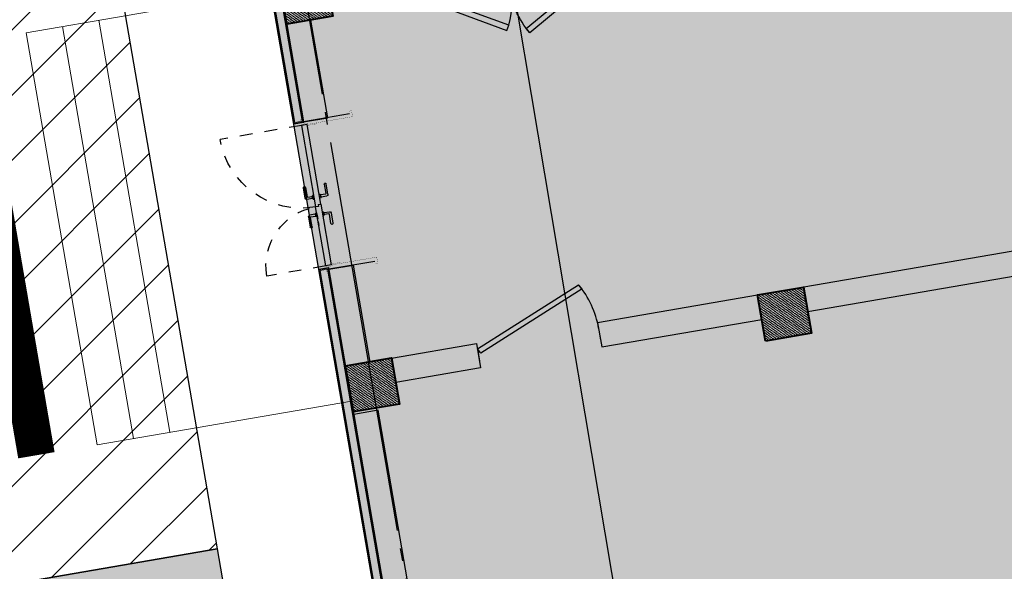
# Model space of a CAD drawing. Extents: x 0 to 667088, y 0 to 6446.
# Tile 149 of 256: x 3007.43 to 3015.43, y 280.85 to 285.33. Entities that reach past the tile are written whole.
import ezdxf

# ---------------------------------------------------------------- set-up
doc = ezdxf.new("R2010")
doc.units = 0
doc.header["$MEASUREMENT"] = 0
for name, pattern in [('Beruniy Xref$0$DASHED', [19.05, 12.7, -6.35]), ('CONTI', [0]), ('ГОСТ 2.303 5', [24, 20, -1.5, 1, -1.5])]:
    doc.linetypes.add(name, pattern=pattern)
for name, color, linetype in [('(002) Рамка', 7, 'Continuous'), ('ZAPSK0', 250, 'CONTI'), ('Сосна горная', 7, 'Continuous'), ('стен', 7, 'Continuous')]:
    doc.layers.add(name, color=color, linetype=linetype)
for name, color, linetype, lineweight in [('rrr', 5, 'Continuous', 18), ('сплошная толстая', 7, 'Continuous', 40), ('Толстая', 174, 'Continuous', 35), ('Утеплитель', 204, 'Continuous', 13)]:
    doc.layers.add(name, color=color, linetype=linetype, lineweight=lineweight)
doc.styles.add('ATTR', font='romans.shx', dxfattribs={"width": 0.8, "height": 0.470416})

# ---------------------------------------------------------------- blocks, each defined once
blk = doc.blocks.new('rhy')
at = {"layer": 'ZAPSK0', "color": 1, "lineweight": 30}
blk.add_lwpolyline([(1364.57876, 291.54673), (1421.58031, 301.1208), (1424.19745, 285.53906), (1367.19589, 275.96499)], close=True, dxfattribs=at)
blk = doc.blocks.new('*U22')
at = {"color": 0, "linetype": 'Beruniy Xref$0$DASHED'}
for p, q in [((-193.5, 22.5), (-193.5, 105.5)), ((-50.5, 22.5), (-50.5, 82.5))]:
    blk.add_line(p, q, dxfattribs=at)
at = {"color": 0}
for p, q in [((-121, 31.3), (-131.5, 31.3)), ((-119.5, 24.1), (-119.5, 29.8)), ((-103.5, 24.1), (-103.5, 29.8)), ((-102, 31.3), (-91.5, 31.3)), ((-197, 20), (-197, -26.85)), ((-131.5, 29.3), (-122, 29.3)), ((-122.5, 22.5), (-122.5, 23.5)), ((-122.5, 23.5), (-118.5, 23.5)), ((-118.5, 22.5), (-122.5, 22.5)), ((-122, 23.6), (-122, 23.5)), ((-121.5, 28.8), (-121.5, 24.1)), ((-119.5, 24.1), (-121.5, 24.1)), ((-119, 23.5), (-119, 23.6)), ((-118.5, 23.5), (-118.5, 22.5)), ((-110.5, 19.75), (-110.5, 22.5)), ((-100.5, 23.5), (-104.5, 23.5)), ((-104.5, 23.5), (-104.5, 22.5)), ((-104.5, 22.5), (-100.5, 22.5)), ((-104, 23.5), (-104, 23.6)), ((-103.5, 24.1), (-101.5, 24.1)), ((-102.5, 22.5), (-98.5, 22.5)), ((-101.5, 28.8), (-101.5, 24.1)), ((-91.5, 29.3), (-101, 29.3)), ((-101, 23.6), (-101, 23.5)), ((-100.5, 22.5), (-100.5, 23.5)), ((-95.5, 22.5), (-91.5, 22.5)), ((-47, 20), (-47, -26.85)), ((-131.5, 10.2), (-122, 10.2)), ((-122.5, 17), (-122.5, 16)), ((-122.5, 16), (-118.5, 16)), ((-122, 15.9), (-122, 16)), ((-121.5, 10.7), (-121.5, 15.4)), ((-119.5, 15.4), (-121.5, 15.4)), ((-119.5, 15.4), (-119.5, 9.7)), ((-119, 16), (-119, 15.9)), ((-118.5, 16), (-118.5, 17)), ((-112.5, 19.75), (-110.5, 19.75)), ((-112.5, 19.75), (-112.5, 17)), ((-104.5, 16), (-104.5, 17)), ((-100.5, 16), (-104.5, 16)), ((-104, 16), (-104, 15.9)), ((-103.5, 15.4), (-103.5, 9.7)), ((-103.5, 15.4), (-101.5, 15.4)), ((-101.5, 10.7), (-101.5, 15.4)), ((-101, 15.9), (-101, 16)), ((-91.5, 10.2), (-101, 10.2)), ((-100.5, 17), (-100.5, 16)), ((-121, 8.2), (-131.5, 8.2)), ((-102, 8.2), (-91.5, 8.2))]:
    blk.add_line(p, q, dxfattribs=at)
at = {"color": 0, "const_width": 0.2}
for points in [[(-199.5, 20), (-199.5, 22.5), (-194.5, 22.5), (-194.5, 16), (-192.5, 16), (-192.5, 7)], [(-44.5, 20), (-44.5, 22.5), (-49.5, 22.5), (-49.5, 16), (-51.5, 16), (-51.5, 7)], [(-193.5, 15), (-193.5, -29.35), (-199.5, -29.35), (-199.5, -26.85)], [(-50.5, 15), (-50.5, -29.35), (-44.5, -29.35), (-44.5, -26.85)]]:
    blk.add_lwpolyline(points, dxfattribs=at)
at = {"color": 0}
for points in [[(-193.5, 17), (-193.5, 22.5), (-110.5, 22.5)], [(-50.5, 17), (-50.5, 22.5), (-110.5, 22.5)], [(-112.5, 17), (-193.5, 17)], [(-112.5, 17), (-50.5, 17)]]:
    blk.add_lwpolyline(points, dxfattribs=at)
at = {"color": 0, "linetype": 'Beruniy Xref$0$DASHED'}
for centre, radius, start, end in [((-193.5, 22.5), 83, 0, 90), ((-50.5, 22.5), 60, 90, 180)]:
    blk.add_arc(centre, radius, start, end, dxfattribs=at)
at = {"color": 0}
for centre, radius, start, end in [((-131.5, 30.3), 1, 90, 270), ((-121, 29.8), 1.5, 0, 90), ((-102, 29.8), 1.5, 90, 180), ((-91.5, 30.3), 1, 270, 90), ((-122, 28.8), 0.5, 0, 90), ((-121.5, 23.6), 0.5, 90, 180), ((-119.5, 23.6), 0.5, 0, 90), ((-103.5, 23.6), 0.5, 90, 180), ((-101, 28.8), 0.5, 90, 180), ((-101.5, 23.6), 0.5, 0, 90), ((-131.5, 9.2), 1, 90, 270), ((-121.5, 15.9), 0.5, 180, 270), ((-122, 10.7), 0.5, 270, 0), ((-119.5, 15.9), 0.5, 270, 0), ((-103.5, 15.9), 0.5, 180, 270), ((-101.5, 15.9), 0.5, 270, 0), ((-101, 10.7), 0.5, 180, 270), ((-91.5, 9.2), 1, 270, 90), ((-121, 9.7), 1.5, 270, 0), ((-102, 9.7), 1.5, 180, 270)]:
    blk.add_arc(centre, radius, start, end, dxfattribs=at)
blk = doc.blocks.new('*U34')
for p, q in [((0, 0), (0, -100)), ((1000, 0), (1000, -100))]:
    blk.add_line(p, q)
blk.add_lwpolyline([(0, 0), (899.5, 375), (921.4, 337.1), (21.9, -37.9)], close=True)
blk.add_arc((250, 0), 750, 0, 30)
blk = doc.blocks.new('*U19')
at = {"color": 7}
for p, q in [((0, 0), (0, 6)), ((28, 0), (28, 6))]:
    blk.add_line(p, q, dxfattribs=at)
blk.add_lwpolyline([(0, 0), (24.25, -14), (25.12, -12.48), (0.88, 1.52)], close=True, dxfattribs=at)
blk.add_arc((0, 0), 28, 330, 0, dxfattribs=at)
blk = doc.blocks.new('*U20')
at = {"color": 7}
for p, q in [((0, 0), (0, 6)), ((32, 0), (32, 6))]:
    blk.add_line(p, q, dxfattribs=at)
blk.add_lwpolyline([(0, 0), (27.71, -16), (28.59, -14.48), (0.88, 1.52)], close=True, dxfattribs=at)
blk.add_arc((0, 0), 32, 330, 0, dxfattribs=at)
blk = doc.blocks.new('A$Cda22a00f')
at = {"layer": 'rrr'}
h = blk.add_hatch(dxfattribs=at)
h.set_pattern_fill('ANSI36', color=256, scale=5, angle=-90)
h.set_pattern_definition([(315, (-225876.074, 1561534.167), (30.86963042, -8.41899011), [39.6875, -7.9375, 0, -7.9375])])
h.paths.add_polyline_path([(12294.1, 13580), (12294.1, 13200), (11914.1, 13200), (11914.1, 13580)])
h = blk.add_hatch(dxfattribs=at)
h.set_pattern_fill('ANSI36', color=256, scale=5, angle=-90)
h.set_pattern_definition([(315, (-222476.074, 1561534.167), (30.86963042, -8.41899011), [39.6875, -7.9375, 0, -7.9375])])
h.paths.add_polyline_path([(15694.1, 13580), (15694.1, 13200), (15314.1, 13200), (15314.1, 13580)])
h = blk.add_hatch(dxfattribs=at)
h.set_pattern_fill('ANSI36', color=256, scale=5, angle=-90)
h.set_pattern_definition([(315, (-222476.074, 1558334.167), (30.86963042, -8.41899011), [39.6875, -7.9375, 0, -7.9375])])
h.paths.add_polyline_path([(15694.1, 10380), (15694.1, 10000), (15314.1, 10000), (15314.1, 10380)])
at = {"linetype": 'ГОСТ 2.303 5', "lineweight": 25, "ltscale": 100}
for points in [[(15504.1, 19390), (15504.1, 13390)], [(15504.1, 13390), (15504.1, 10190)]]:
    blk.add_lwpolyline(points, dxfattribs=at)
at = {"lineweight": 30}
for points in [[(15694.1, 19200), (15494.1, 19200), (15494.1, 13600), (15694.1, 13600)], [(6094.1, 13201.2), (11914.1, 13201.3), (11914.1, 13401.3), (6094.1, 13401.2)], [(13614.1, 13401.3), (12294.1, 13401.4), (12294.1, 13201.4), (13614.1, 13201.3)], [(14614.1, 13401.3), (15314.1, 13401.3), (15314.1, 13201.3), (14614.1, 13201.3)], [(15694.1, 12402.4), (15494.1, 12402.4), (15494.1, 13202.4), (15694.1, 13202.4)], [(15694.1, 11186.4), (15494.1, 11186.4), (15494.1, 10382.4), (15694.1, 10382.4)]]:
    blk.add_lwpolyline(points, close=True, dxfattribs=at)
at = {"layer": 'сплошная толстая', "lineweight": 0}
for p, q in [((15694.1, 13490), (17794.1, 13490)), ((17194.1, 13490), (17194.1, 10090)), ((17494.1, 13490), (17494.1, 10090)), ((17794.1, 13490), (17794.1, 10090)), ((17794.1, 10090), (15694.1, 10090))]:
    blk.add_line(p, q, dxfattribs=at)
at = {"layer": 'Толстая', "lineweight": 40}
for points in [[(12294.1, 13580), (12294.1, 13200), (11914.1, 13200), (11914.1, 13580)], [(15694.1, 13580), (15694.1, 13200), (15314.1, 13200), (15314.1, 13580)], [(15694.1, 10380), (15694.1, 10000), (15314.1, 10000), (15314.1, 10380)]]:
    blk.add_lwpolyline(points, close=True, dxfattribs=at)
at = {"layer": 'Утеплитель', "lineweight": 0, "ltscale": 0.5}
blk.add_lwpolyline([(11094.2, 19660), (15774.1, 19660), (15774.1, 3920), (-48365.9, 3920), (-48365.9, 19660), (-18505.9, 19660)], dxfattribs=at)
at = {"layer": 'Утеплитель', "lineweight": 35, "ltscale": 0.5}
for points in [[(15694.1, 12390), (15774.1, 12390), (15774.1, 19660), (13904.1, 19660), (13904.1, 19580), (15694.1, 19580), (15694.1, 12390), (15694.1, 19580), (13904.1, 19580)], [(14414.2, 4000), (15694.1, 4000), (15694.1, 11190), (15774.1, 11190), (15774.1, 3920), (14414.2, 3920), (14414.2, 4000), (15694.1, 4000), (15694.1, 11190)]]:
    blk.add_lwpolyline(points, dxfattribs=at)
at = {"layer": 'Утеплитель', "lineweight": 0, "ltscale": 0.5}
for points in [[(13914.1, 19590), (15704.1, 19590), (15704.1, 12400), (15764.1, 12400), (15764.1, 19650), (13914.1, 19650)], [(15694.1, 3990), (15704.1, 3990), (15704.1, 11180), (15764.1, 11180), (15764.1, 3930), (14424.2, 3930), (14424.2, 3990)]]:
    blk.add_lwpolyline(points, close=True, dxfattribs=at)
at = {"rotation": 180}
blk.add_blockref('*U34', (14614.1, 13246.3), dxfattribs=at)
at = {"ltscale": 100, "xscale": -8.106666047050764, "yscale": 8.106666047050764, "zscale": 8.106666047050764, "rotation": 270}
blk.add_blockref('*U22', (15531.7, 12781), dxfattribs=at)
at = {"color": 0, "yscale": 25.39999999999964, "zscale": 25.39999999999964, "rotation": 180}
for name, p, xscale in [('*U20', (13054.1, 10379), -25.39999999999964), ('*U19', (14554.1, 10379), 25.39999999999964)]:
    blk.add_blockref(name, p, dxfattribs=dict(at, xscale=xscale))
blk = doc.blocks.new('Сосна горная 10')
at = {"layer": 'Сосна горная'}
h = blk.add_hatch(color=256, dxfattribs=at)
h.dxf.hatch_style = 1
h.set_gradient(color1=(74, 99, 64), color2=(177, 201, 179), tint=1, name='INVSPHERICAL')
edge = h.paths.add_edge_path()
edge.add_arc((0, 0), 5, 0, 360)
at = {"layer": 'Сосна горная', "color": 48}
for q in [(-1.401, 5.229), (0, 5.413), (2.071, 5.001), (-0.592, 4.497), (0.592, 4.497), (-3.295, 4.295), (3.295, 4.295), (-2.268, 3.928), (2.268, 3.928), (-4.295, 3.295), (-3.207, 3.207), (4.295, 3.295), (-3.928, 2.268), (3.928, 2.268), (5.001, 2.072), (4.381, 1.174), (-5.367, 0.707), (5.367, 0.707), (-5.367, -0.707), (-5.001, -2.072), (-4.536, 0), (-4.381, -1.174), (-4.295, -3.295), (-3.928, -2.268), (-2.761, -3.599), (-2.707, -4.688), (-1.174, -4.381), (-0.707, -5.367), (4.536, 0), (5.229, -1.401), (4.191, -1.736), (4.688, -2.707), (3.599, -2.761), (3.828, -3.828), (2.761, -3.599), (2.707, -4.688), (0.707, -5.367), (1.174, -4.381), (0, -4.536)]:
    blk.add_line((0, 0), q, dxfattribs=at)
blk.add_circle((0, 0), 5, dxfattribs=at)
at = {"layer": 'Сосна горная', "color": 48, "style": 'ATTR', "width": 0.8, "flags": 9}
blk.add_attdef('ESTCODE', (0, 0), '', height=0.0000217, dxfattribs=at)
blk = doc.blocks.new('*U211')
at = {"xscale": 0.2168317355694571, "yscale": 0.2168317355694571, "zscale": 0.2168317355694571, "rotation": 356.9569435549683}
blk.add_blockref('Сосна горная 10', (0, 0), dxfattribs=at)
blk = doc.blocks.new('*U212')
at = {"color": 0, "linetype": 'ByBlock', "lineweight": -2, "transparency": 16777216, "rotation": 279.6198078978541}
blk.add_blockref('*U211', (3006.097, 286.1099), dxfattribs=at)

msp = doc.modelspace()

# ---------------------------------------------------------------- hatches: boundary and pattern name
at = {"layer": 'стен', "lineweight": 30}
h = msp.add_hatch(color=72, dxfattribs=at)
h.dxf.hatch_style = 1
h.paths.add_polyline_path([(3087.74412, 297.53264), (3083.89861, 296.87092), (3076.77375, 338.27658), (3083.86239, 339.49636), (3086.98631, 325.7717), (3082.63113, 324.9598)], flags=17)
edge = h.paths.add_edge_path()
edge.add_line((3043.88592, 303.34845), (3041.87929, 315.00985))
edge.add_arc((3044.83584, 315.51859), 3, 99.763532, 189.763532, ccw=False)
edge.add_line((3044.32709, 318.47514), (3072.25136, 323.2802))
edge.add_arc((3072.76011, 320.32365), 3, 9.763532, 99.763532, ccw=False)
edge.add_line((3075.71666, 320.8324), (3079.53576, 298.63793))
edge.add_line((3079.53576, 298.63793), (3073.69686, 297.63321))
edge.add_line((3073.69686, 297.63321), (3072.61662, 303.91097))
edge.add_line((3072.61662, 303.91097), (3050.23011, 300.05881))
edge.add_line((3050.23011, 300.05881), (3049.50242, 304.28776))
edge.add_line((3049.50242, 304.28776), (3043.88592, 303.34845))
h.paths.add_polyline_path([(3070.56202, 374.37562), (3087.28746, 378.03), (3086.33746, 383.9), (3094.95746, 385.09), (3094.80746, 386.05), (3101.34746, 387.02), (3101.12746, 388.31), (3105.47746, 388.95), (3104.94746, 392.21), (3119.23746, 394.75), (3123.79746, 368.37), (3124.46746, 362.18), (3104.76746, 357.65), (3102.77746, 370.03), (3088.97746, 367.94), (3087.50746, 376.24), (3070.93699, 372.19649), (3076.265, 341.23313), (3083.1832, 342.42357), (3081.68653, 349.14426), (3127.73371, 359.79905), (3133.29989, 336.03113), (3099.66425, 328.26882), (3107.31723, 287.25138), (3150.0533, 294.82213), (3125.1629, 388.86592), (3121.76218, 401.12409), (3100.33759, 399.11064), (3100.53395, 397.89738), (3067.66849, 391.19117)])
edge = h.paths.add_edge_path()
edge.add_line((3064.13746, 336.01), (3072.81307, 337.65662))
edge.add_line((3072.81307, 337.65662), (3064.50603, 385.98223))
edge.add_line((3064.50603, 385.98223), (3054.25638, 396.90689))
edge.add_line((3054.25638, 396.90689), (2982.38224, 383.44101))
edge.add_line((2982.38224, 383.44101), (2983.14877, 365.92572))
edge.add_line((2983.14877, 365.92572), (2992.86254, 366.47726))
edge.add_line((2992.86254, 366.47726), (2993.75266, 346.13791))
edge.add_line((2993.75266, 346.13791), (2997.03969, 327.03555))
edge.add_arc((2999.99624, 327.5443), 3, 189.763532, 283.405185)
edge.add_line((3000.69175, 324.62604), (3032.17746, 332.13))
edge.add_line((3032.17746, 332.13), (3031.78235, 334.82912))
edge.add_line((3031.78235, 334.82912), (3023.22201, 332.73728))
edge.add_line((3023.22201, 332.73728), (3023.44516, 331.51264))
edge.add_line((3023.44516, 331.51264), (3011.8588, 329.23971))
edge.add_line((3011.8588, 329.23971), (3008.75333, 344.87447))
edge.add_line((3008.75333, 344.87447), (3017.1917, 346.65326))
edge.add_line((3017.1917, 346.65326), (3010.94746, 357.71))
edge.add_line((3010.94746, 357.71), (3000.64746, 364))
edge.add_line((3000.64746, 364), (2996.92746, 363.11))
edge.add_line((2996.92746, 363.11), (2994.59746, 372.25))
edge.add_line((2994.59746, 372.25), (3005.67746, 374.95))
edge.add_line((3005.67746, 374.95), (3007.97746, 365.74))
edge.add_line((3007.97746, 365.74), (3017.66746, 347.93))
edge.add_line((3017.66746, 347.93), (3016.18746, 357.51))
edge.add_line((3016.18746, 357.51), (3062.97746, 365.04))
edge.add_line((3062.97746, 365.04), (3064.78746, 353.32))
edge.add_line((3064.78746, 353.32), (3061.28746, 352.75))
edge.add_line((3061.28746, 352.75), (3064.13746, 336.01))
h.paths.add_polyline_path([(3034.75746, 340.3), (3047.82746, 342.08), (3049.36746, 332.74), (3053.8729, 333.38768), (3055.55869, 324.4666), (3037.92824, 321.43285)])
h.paths.add_polyline_path([(3034.74746, 344), (3034.02157, 348.51585), (3046.42746, 350.51), (3047.18746, 345.97)], flags=17)
edge = h.paths.add_edge_path()
edge.add_line((3004.15811, 285.66736), (3008.11988, 286.34907))
edge.add_line((3008.11988, 286.34907), (3007.03964, 292.62681))
edge.add_line((3007.03964, 292.62681), (3035.72801, 297.56336))
edge.add_line((3035.72801, 297.56336), (3034.99033, 301.85028))
edge.add_line((3034.99033, 301.85028), (3038.95563, 302.5163))
edge.add_line((3038.95563, 302.5163), (3036.95171, 314.16192))
edge.add_arc((3033.99516, 313.65317), 3, 9.763551, 99.763508)
edge.add_line((3033.48641, 316.60972), (3005.2506, 311.75107))
edge.add_line((3005.2506, 311.75107), (3004.64556, 315.2672))
edge.add_arc((3002.18177, 314.84325), 2.5, 9.763532, 99.763532)
edge.add_line((3001.75782, 317.30704), (3001.26506, 317.22225))
edge.add_arc((3001.68901, 314.75846), 2.5, 99.763532, 189.763532)
edge.add_line((2999.22522, 314.3345), (3004.15811, 285.66736))
h.paths.add_polyline_path([(3005.07385, 280.34557), (3009.03465, 281.02712), (3010.1159, 274.74937), (3075.68151, 286.03154), (3074.60124, 292.30947), (3080.45151, 293.31615), (3082.28299, 282.6726), (3006.90534, 269.70202)])
edge = h.paths.add_edge_path()
edge.add_line((2996.55758, 271.27105), (3001.81216, 272.17523))
edge.add_line((3001.81216, 272.17523), (3002.47372, 268.33063))
edge.add_line((3002.47372, 268.33063), (2999.19017, 267.76561))
edge.add_arc((2998.85101, 269.73665), 2, 189.763532, 279.763532, ccw=False)
edge.add_line((2996.87997, 269.39748), (2996.55758, 271.27105))
edge = h.paths.add_edge_path()
edge.add_line((2980.13009, 282.65006), (2981.73917, 282.93937))
edge.add_line((2981.73917, 282.93937), (2979.56584, 312.76279))
edge.add_line((2979.56584, 312.76279), (2986.98885, 269.62452))
edge.add_line((2986.98885, 269.62452), (2992.61552, 270.59273))
edge.add_line((2992.61552, 270.59273), (2992.93791, 268.71915))
edge.add_arc((2990.96688, 268.37999), 2, -80.236468, 9.763532, ccw=False)
edge.add_line((2991.30604, 266.40896), (2983.19642, 265.0135))
edge.add_line((2983.19642, 265.0135), (2980.13009, 282.65006))
h.paths.add_polyline_path([(3001.52746, 364.21), (3007.01746, 365.51), (3011.03746, 358.51)], flags=17)
at = {"layer": 'стен', "lineweight": 30, "true_color": 0x991b1e}
h = msp.add_hatch(dxfattribs=at)
h.set_pattern_fill('ANSI31', color=244, scale=3)
h.set_pattern_definition([(45, (775.80748, 0), (-0.265165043, 0.265165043), [])])
edge = h.paths.add_edge_path()
edge.add_arc((2990.96688, 268.37999), 2, 279.763532, 369.763532)
edge.add_line((2992.93791, 268.71915), (2992.61552, 270.59273))
edge.add_line((2992.61552, 270.59273), (2986.98885, 269.62452))
edge.add_line((2986.98885, 269.62452), (2979.56584, 312.76279))
edge.add_line((2979.56584, 312.76279), (2979.01883, 322.02719))
edge.add_line((2979.01883, 322.02719), (2984.46479, 322.94683))
edge.add_line((2984.46479, 322.94683), (2991.5037, 324.15805))
edge.add_line((2991.5037, 324.15805), (2990.50436, 341.75862))
edge.add_line((2990.50436, 341.75862), (2983.65477, 341.3697))
edge.add_line((2983.65477, 341.3697), (2982.57405, 365.94914))
edge.add_line((2982.57405, 365.94914), (2992.86254, 366.47726))
edge.add_line((2992.86254, 366.47726), (2993.75266, 346.13791))
edge.add_line((2993.75266, 346.13791), (2997.03969, 327.03555))
edge.add_arc((2999.99624, 327.5443), 3, 189.763532, 283.405185)
edge.add_line((3000.69175, 324.62604), (3035.97826, 333.03584))
edge.add_line((3035.97826, 333.03584), (3037.92824, 321.43285))
edge.add_line((3037.92824, 321.43285), (3055.55869, 324.4666))
edge.add_line((3055.55869, 324.4666), (3054.24302, 331.42899))
edge.add_line((3054.24302, 331.42899), (3056.60015, 331.79253))
edge.add_line((3056.60015, 331.79253), (3056.28746, 333.82))
edge.add_line((3056.28746, 333.82), (3064.29746, 335.05537))
edge.add_line((3064.29746, 335.05537), (3064.13746, 336.01))
edge.add_line((3064.13746, 336.01), (3072.81307, 337.65662))
edge.add_line((3072.81307, 337.65662), (3076.77375, 338.27658))
edge.add_line((3076.77375, 338.27658), (3083.89861, 296.87092))
edge.add_line((3083.89861, 296.87092), (3086.32681, 282.75962))
edge.add_line((3086.32681, 282.75962), (3082.38474, 282.08129))
edge.add_line((3082.38474, 282.08129), (3080.45151, 293.31615))
edge.add_line((3080.45151, 293.31615), (3074.60124, 292.30947))
edge.add_line((3074.60124, 292.30947), (3073.69686, 297.63321))
edge.add_line((3073.69686, 297.63321), (3079.53576, 298.63793))
edge.add_line((3079.53576, 298.63793), (3075.71666, 320.8324))
edge.add_arc((3072.75537, 320.32058), 3.00519, 9.805892, 102.310353)
edge.add_line((3072.11465, 323.25667), (3044.32709, 318.47514))
edge.add_arc((3044.83584, 315.51859), 3, 99.763532, 189.763532)
edge.add_line((3041.87929, 315.00985), (3043.88592, 303.34845))
edge.add_line((3043.88592, 303.34845), (3049.50242, 304.28776))
edge.add_line((3049.50242, 304.28776), (3050.23011, 300.05881))
edge.add_line((3050.23011, 300.05881), (3049.01276, 299.84933))
edge.add_line((3049.01276, 299.84933), (3048.97716, 300.05623))
edge.add_line((3048.97716, 300.05623), (3043.06406, 299.03873))
edge.add_line((3043.06406, 299.03873), (3042.87581, 300.13272))
edge.add_line((3042.87581, 300.13272), (3035.50416, 298.86424))
edge.add_line((3035.50416, 298.86424), (3034.99033, 301.85028))
edge.add_line((3034.99033, 301.85028), (3038.95563, 302.5163))
edge.add_line((3038.95563, 302.5163), (3036.95171, 314.16192))
edge.add_arc((3033.99516, 313.65317), 3, 9.763551, 99.763508)
edge.add_line((3033.48641, 316.60972), (3005.2506, 311.75107))
edge.add_line((3005.2506, 311.75107), (3004.64556, 315.2672))
edge.add_arc((3002.18177, 314.84325), 2.5, 9.763532, 99.763532)
edge.add_line((3001.75782, 317.30704), (3001.26506, 317.22225))
edge.add_arc((3001.68901, 314.75846), 2.5, 99.763532, 189.763532)
edge.add_line((2999.22522, 314.3345), (3004.15811, 285.66736))
edge.add_line((3004.15811, 285.66736), (3008.11988, 286.34908))
edge.add_line((3008.11988, 286.34908), (3009.03562, 281.02729))
edge.add_line((3009.03562, 281.02729), (3005.07385, 280.34557))
edge.add_line((3005.07385, 280.34557), (3007.00709, 269.11071))
edge.add_line((3007.00709, 269.11071), (3002.47372, 268.33063))
edge.add_line((3002.47372, 268.33063), (3001.81216, 272.17523))
edge.add_line((3001.81216, 272.17523), (2996.55758, 271.27105))
edge.add_line((2996.55758, 271.27105), (2996.87997, 269.39748))
edge.add_arc((2998.85101, 269.73665), 2, 189.763532, 279.763532)
edge.add_line((2999.19017, 267.76561), (2991.30604, 266.40896))
edge = h.paths.add_edge_path()
edge.add_line((2983.19642, 265.0135), (2983.45336, 263.53566))
edge.add_line((2983.45336, 263.53566), (3155.60721, 293.15897))
edge.add_arc((3154.92888, 297.10103), 4, 279.763532, 344.151321)
edge.add_line((3158.77682, 296.00864), (3157.70072, 296.46401))
edge.add_line((3157.70072, 296.46401), (3156.68926, 294.8672))
edge.add_line((3156.68926, 294.8672), (2983.19642, 265.0135))
h = msp.add_hatch(color=244, dxfattribs=at)
h.dxf.hatch_style = 1
h.paths.add_polyline_path([(3008.42576, 291.64769), (3071.63675, 302.52472), (3074.29443, 287.02086), (3011.09499, 276.13567)])
h.paths.add_polyline_path([(3008.22926, 306.17544), (3012.17132, 306.85377), (3011.66257, 309.81032), (3007.72051, 309.13199)])
h.paths.add_polyline_path([(3014.66657, 296.98328), (3015.01659, 295.01414), (3011.2699, 294.36943), (3010.91989, 296.33857)], flags=17)
h.paths.add_polyline_path([(2987.63008, 354.89014), (2987.93614, 347.89683), (2983.93996, 347.72195), (2983.63391, 354.71525)])

# ---------------------------------------------------------------- linework, layer by layer
at = {"color": 5, "lineweight": 30}
msp.add_lwpolyline([(3072.11465, 323.25667), (3044.32709, 318.47514, 0.4142136), (3041.87929, 315.00985), (3043.88592, 303.34845), (3049.50242, 304.28776), (3050.23011, 300.05881), (3049.01276, 299.84933), (3048.97716, 300.05623), (3043.06406, 299.03873), (3042.87581, 300.13272), (3035.50416, 298.86424), (3034.99033, 301.85028), (3038.95563, 302.5163), (3036.95171, 314.16192, 0.4142133), (3033.48641, 316.60972), (3005.2506, 311.75107), (3004.64556, 315.2672, 0.4142136), (3001.75782, 317.30704), (3001.26506, 317.22225, 0.4142136), (2999.22522, 314.3345), (3004.15811, 285.66736), (3008.11988, 286.34908), (3009.03562, 281.02729), (3005.07385, 280.34557)], format="xyb", dxfattribs=at)
msp.add_lwpolyline([(3005.07385, 280.34557), (3009.03465, 281.02712), (3010.1159, 274.74937), (3075.68151, 286.03154), (3074.60124, 292.30947), (3080.45151, 293.31615), (3082.28299, 282.6726), (3006.90534, 269.70202)], close=True, dxfattribs=at)
at = {"color": 1, "lineweight": 30, "const_width": 0.3}
msp.add_lwpolyline([(3006.98858, 285.13971), (3007.56516, 281.78896)], dxfattribs=at)
at = {"layer": 'ZAPSK0', "color": 18, "lineweight": 30, "true_color": 0x000000}
msp.add_lwpolyline([(3008.42576, 291.64769), (3071.63675, 302.52472), (3074.29443, 287.02086), (3011.09499, 276.13567)], close=True, dxfattribs=at)

# ---------------------------------------------------------------- block references
at = {"layer": '(002) Рамка', "color": 0}
msp.add_blockref('rhy', (1645.8663, 0), dxfattribs=at)
at = {"color": 5, "lineweight": 30}
msp.add_blockref('*U212', (0, 0), dxfattribs=at)
at = {"layer": 'ZAPSK0', "color": 5, "lineweight": 30, "xscale": 0.001, "yscale": 0.001, "zscale": 0.001, "rotation": 189.7635513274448}
msp.add_blockref('A$Cda22a00f', (3023.3066, 298.18592), dxfattribs=at)

doc.saveas('drawing.dxf')
